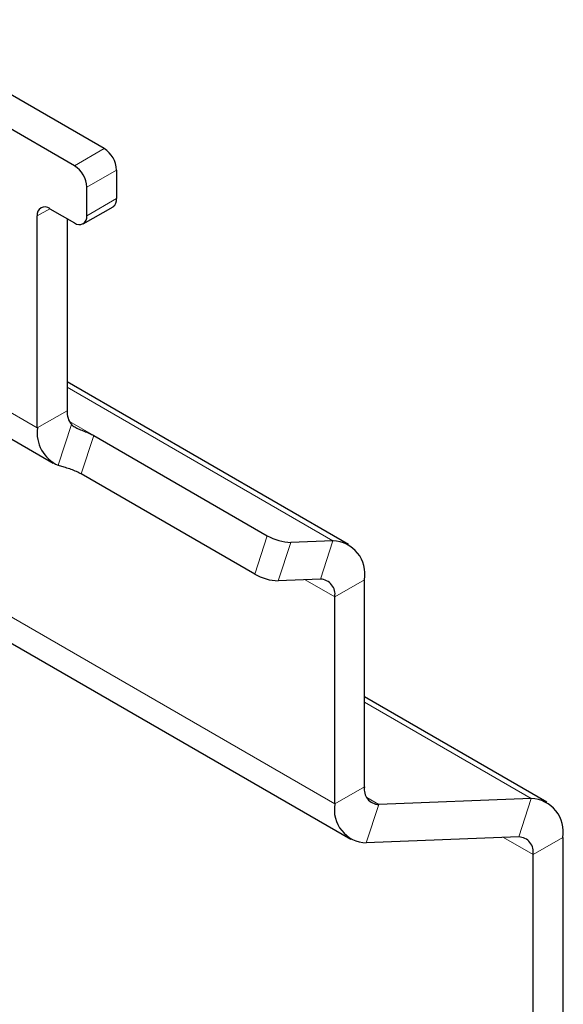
# Paper-space layout 'Blatt4' of a CAD drawing. Header units: millimetres. Extents: x 5 to 418, y 2 to 292.
# Tile 51 of 68: x 124 to 130, y 212 to 223. Entities that reach past the tile are written whole.
import ezdxf

# ---------------------------------------------------------------- set-up
doc = ezdxf.new("R2010")
doc.units = ezdxf.units.MM

psp = doc.layouts.new('Blatt4')

# ---------------------------------------------------------------- linework, layer by layer
at = {"color": 7, "linetype": 'Continuous', "lineweight": 25}
for p, q in [((124.821, 221.44), (122.275, 222.91)), ((124.481, 221.244), (121.936, 222.714)), ((124.962, 221.195), (124.962, 220.869)), ((124.623, 220.673), (124.623, 220.999)), ((124.057, 218.254), (124.057, 220.673)), ((124.198, 220.754), (124.481, 220.591)), ((124.581, 220.581), (124.921, 220.777)), ((124.396, 220.64), (124.396, 218.45)), ((118.3, 218.95), (127.633, 213.562)), ((122.542, 218.831), (124.239, 217.852)), ((127.608, 216.925), (124.396, 218.779)), ((124.701, 218.167), (126.681, 217.024)), ((126.538, 216.586), (124.558, 217.729)), ((127.431, 216.966), (126.951, 216.947)), ((127.288, 216.528), (126.807, 216.509)), ((127.791, 214.161), (127.791, 216.522)), ((127.451, 213.965), (127.451, 216.326)), ((129.871, 213.985), (127.791, 215.186)), ((129.694, 214.026), (127.954, 213.959)), ((129.551, 213.588), (127.81, 213.521)), ((130.053, 213.582), (130.053, 203.395)), ((129.714, 203.199), (129.714, 213.387))]:
    psp.add_line(p, q, dxfattribs=at)
at = {"color": 7, "linetype": 'Continuous', "lineweight": 18}
for p, q in [((124.481, 221.244), (124.821, 221.44)), ((124.962, 221.195), (124.623, 220.999)), ((124.623, 220.673), (124.962, 220.869)), ((124.198, 220.754), (124.057, 220.673)), ((118.117, 219.353), (127.451, 213.965)), ((122.36, 219.234), (124.057, 218.254)), ((124.396, 218.718), (127.431, 216.966)), ((124.396, 218.45), (124.057, 218.254)), ((124.423, 218.328), (124.701, 218.167)), ((124.295, 217.827), (124.448, 218.293)), ((124.701, 218.167), (124.558, 217.729)), ((126.538, 216.586), (126.681, 217.024)), ((127.288, 216.528), (127.431, 216.966)), ((126.951, 216.947), (126.807, 216.509)), ((127.113, 216.521), (127.451, 216.326)), ((127.791, 216.522), (127.451, 216.326)), ((127.791, 215.125), (129.694, 214.026)), ((127.451, 213.965), (127.791, 214.161)), ((127.954, 213.959), (127.81, 213.521)), ((127.817, 214.038), (127.954, 213.959)), ((129.551, 213.588), (129.694, 214.026)), ((129.376, 213.582), (129.714, 213.387)), ((130.053, 213.582), (129.714, 213.387))]:
    psp.add_line(p, q, dxfattribs=at)
at = {"color": 7, "linetype": 'Continuous', "lineweight": 25}
for centre, radius, start, end in [((124.655, 221.181), 0.307, 2.6055, 57.3945), ((124.316, 220.985), 0.307, 2.6055, 57.3945), ((124.867, 220.857), 0.0959, 304.0564, 7.2558), ((124.143, 220.687), 0.0873, 50.7967, 189.214), ((124.536, 220.659), 0.0873, 230.7967, 9.214), ((124.625, 218.437), 0.229, 176.6965, 219.222), ((124.466, 218.202), 0.412, 172.6416, 245.5351), ((126.972, 217.533), 0.586, 240.2906, 267.9602), ((127.419, 216.589), 0.377, 349.8407, 88.1398), ((126.828, 217.095), 0.586, 240.2906, 267.9602), ((127.282, 216.357), 0.172, 349.8407, 88.1398), ((127.959, 214.13), 0.172, 169.8407, 268.1398), ((127.823, 213.898), 0.377, 169.8407, 268.1398), ((129.682, 213.649), 0.377, 349.8407, 88.1398), ((129.545, 213.417), 0.172, 349.8407, 88.1398)]:
    psp.add_arc(centre, radius, start, end, dxfattribs=at)
for points, knots in [([(124.448, 218.293), (124.458, 218.283), (124.48, 218.264), (124.534, 218.239), (124.594, 218.216), (124.653, 218.192), (124.685, 218.175), (124.701, 218.167)], [0, 0, 0, 0, 0.206856, 0.414379, 0.609679, 0.808284, 1, 1, 1, 1]), ([(124.558, 217.729), (124.54, 217.738), (124.506, 217.756), (124.442, 217.781), (124.379, 217.801), (124.328, 217.816), (124.305, 217.824), (124.295, 217.827)], [0, 0, 0, 0, 0.213469, 0.42695, 0.63994, 0.851038, 1, 1, 1, 1])]:
    psp.add_open_spline(points, degree=3, knots=knots, dxfattribs=at)

doc.saveas('drawing.dxf')
